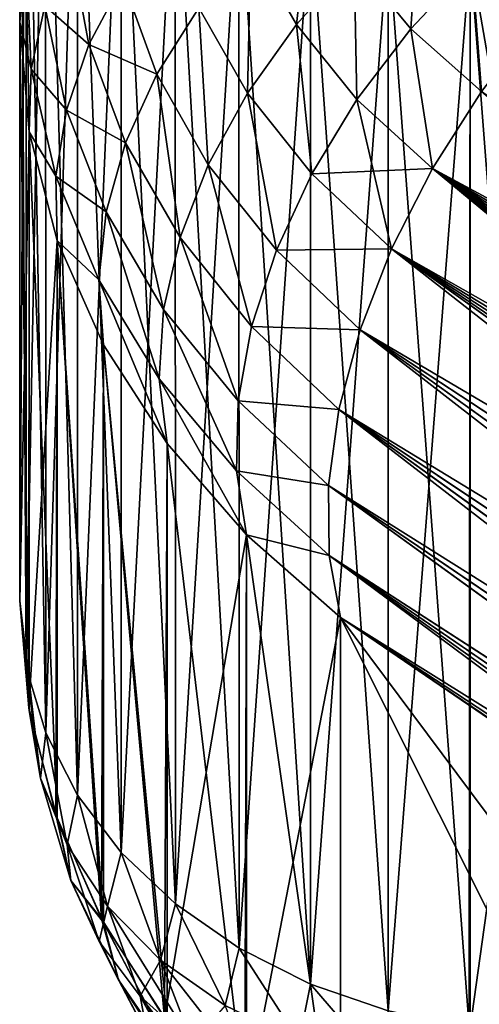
# Model space of a CAD drawing. Header units: metres. Extents: x -2 to 78, y -85 to 85.
# Tile 209 of 256: x 12.5 to 12.668, y -28.439 to -28.079. Entities that reach past the tile are written whole.
import ezdxf

# ---------------------------------------------------------------- set-up
doc = ezdxf.new("R2010")
doc.units = ezdxf.units.M
doc.layers.add('solid_20004802', color=7, linetype='CONTINUOUS')

msp = doc.modelspace()

# ---------------------------------------------------------------- linework, layer by layer
at = {"layer": 'solid_20004802'}
for points in [[(12.502423, -27.632702, 7.302547), (12.5, -27.642525, 7.262657), (12.5, -28.080328, 7.850006)], [(12.502422, -28.056009, 7.869251), (12.502423, -27.632702, 7.302547), (12.5, -28.080328, 7.850006)], [(12.5, -28.291714, 7.483876), (12.5, -28.080328, 7.850006), (12.5, -27.642525, 7.262657)], [(12.5, -27.894955, 6.938592), (12.5, -28.291714, 7.483876), (12.5, -27.642525, 7.262657)], [(12.502422, -28.056009, -7.869251), (12.5, -28.080328, -7.850006), (12.5, -27.642525, -7.262657)], [(12.5, -28.291714, -7.483876), (12.5, -27.642525, -7.262657), (12.5, -28.080328, -7.850006)], [(12.5, -27.894955, -6.938592), (12.5, -27.642525, -7.262657), (12.5, -28.291714, -7.483876)], [(12.502372, -27.918949, -6.919468), (12.5, -27.894955, -6.938592), (12.5, -28.291714, -7.483876)], [(12.5, -27.894955, 6.938592), (12.502393, -28.316029, 7.465132), (12.5, -28.291714, 7.483876)], [(12.5, -27.894955, 6.938592), (12.502372, -27.918949, 6.919468), (12.502393, -28.316029, 7.465132)], [(12.502393, -28.316025, -7.465134), (12.502372, -27.918949, -6.919468), (12.5, -28.291714, -7.483876)], [(12.509453, -27.943811, -6.902406), (12.502372, -27.918949, -6.919468), (12.502393, -28.316025, -7.465134)], [(12.502372, -27.918949, 6.919468), (12.509453, -27.943811, 6.902406), (12.509493, -28.339899, 7.446731)], [(12.502393, -28.316029, 7.465132), (12.502372, -27.918949, 6.919468), (12.509493, -28.339899, 7.446731)], [(12.509453, -27.943811, -6.902406), (12.502393, -28.316025, -7.465134), (12.509493, -28.339899, -7.44673)], [(12.509453, -27.943811, -6.902406), (12.509493, -28.339899, -7.44673), (12.521098, -27.967474, -6.886168)], [(12.509453, -27.943811, 6.902406), (12.521098, -27.967474, 6.886168), (12.521154, -28.362616, 7.429218)], [(12.509493, -28.339899, 7.446731), (12.509453, -27.943811, 6.902406), (12.521154, -28.362616, 7.429218)], [(12.509493, -28.339899, -7.44673), (12.521154, -28.362616, -7.429218), (12.521098, -27.967474, -6.886168)], [(12.521098, -27.967474, -6.886168), (12.521154, -28.362616, -7.429218), (12.537028, -27.989336, -6.871164)], [(12.521098, -27.967474, 6.886168), (12.537028, -27.989336, 6.871164), (12.537097, -28.383598, 7.413043)], [(12.521154, -28.362616, 7.429218), (12.521098, -27.967474, 6.886168), (12.537097, -28.383598, 7.413043)], [(12.521154, -28.362616, -7.429218), (12.537096, -28.383598, -7.413043), (12.537028, -27.989336, -6.871164)], [(12.537028, -27.989336, -6.871164), (12.537096, -28.383598, -7.413043), (12.556832, -28.008907, -6.857734)], [(12.537028, -27.989336, 6.871164), (12.556832, -28.008907, 6.857734), (12.556907, -28.402378, 7.398567)], [(12.537097, -28.383598, 7.413043), (12.537028, -27.989336, 6.871164), (12.556907, -28.402378, 7.398567)], [(12.537096, -28.383598, -7.413043), (12.556907, -28.402378, -7.398567), (12.556832, -28.008907, -6.857734)], [(12.556832, -28.008907, -6.857734), (12.556907, -28.402378, -7.398567), (12.580065, -28.025723, -6.846194)], [(12.556832, -28.008907, 6.857734), (12.580065, -28.025723, 6.846194), (12.580139, -28.418509, 7.386132)], [(12.556907, -28.402378, 7.398567), (12.556832, -28.008907, 6.857734), (12.580139, -28.418509, 7.386132)], [(12.664557, -28.05607, -6.82537), (12.694851, -28.230507, -7.067859), (12.694915, -28.020088, -6.76749)], [(12.694915, -28.020088, 6.76749), (12.694851, -28.230507, 7.067859), (12.664557, -28.05607, 6.82537)], [(12.556907, -28.402378, -7.398567), (12.580139, -28.418509, -7.386132), (12.580065, -28.025723, -6.846194)], [(12.580065, -28.025723, -6.846194), (12.580139, -28.418509, -7.386132), (12.606175, -28.039406, -6.836804)], [(12.580065, -28.025723, 6.846194), (12.606175, -28.039406, 6.836804), (12.606242, -28.431629, 7.376018)], [(12.580139, -28.418509, 7.386132), (12.580065, -28.025723, 6.846194), (12.606242, -28.431629, 7.376018)], [(12.601069, -28.081173, -8.074698), (12.584487, -28.052233, -8.043206), (12.606641, -28.031261, -8.049026)], [(12.622174, -28.057745, -8.078938), (12.601069, -28.081173, -8.074698), (12.606641, -28.031261, -8.049026)], [(12.580139, -28.418509, -7.386132), (12.606242, -28.431629, -7.376018), (12.606175, -28.039406, -6.836804)], [(12.606175, -28.039406, -6.836804), (12.606242, -28.431629, -7.376018), (12.63458, -28.049604, -6.829807)], [(12.606175, -28.039406, 6.836804), (12.63458, -28.049604, 6.829807), (12.63463, -28.441401, 7.368485)], [(12.606242, -28.431629, 7.376018), (12.606175, -28.039406, 6.836804), (12.63463, -28.441401, 7.368485)], [(12.642856, -28.082806, -8.107109), (12.622174, -28.057745, -8.078938), (12.645947, -28.03656, -8.07952)], [(12.665121, -28.059101, -8.105745), (12.642856, -28.082806, -8.107109), (12.645947, -28.03656, -8.07952)], [(12.689055, -28.079489, -8.129715), (12.665121, -28.059101, -8.105745), (12.689469, -28.038116, -8.100266)], [(12.689055, -28.079489, 8.129715), (12.689469, -28.038116, 8.100266), (12.665121, -28.059101, 8.105745)], [(12.606242, -28.431629, -7.376018), (12.63463, -28.441401, -7.368485), (12.63458, -28.049604, -6.829807)], [(12.63458, -28.049604, -6.829807), (12.63463, -28.441401, -7.368485), (12.664557, -28.05607, -6.82537)], [(12.63458, -28.049604, 6.829807), (12.664557, -28.05607, 6.82537), (12.664238, -28.44754, 7.363752)], [(12.664238, -28.44754, 7.363752), (12.63463, -28.441401, 7.368485), (12.63458, -28.049604, 6.829807)], [(12.525278, -28.08848, -7.973164), (12.509237, -28.074394, -7.920886), (12.518408, -28.051811, -7.937428)], [(12.518408, -28.051811, 7.937428), (12.509237, -28.074394, 7.920886), (12.525278, -28.08848, 7.973164)], [(12.537667, -28.065102, -7.987868), (12.525278, -28.08848, -7.973164), (12.518408, -28.051811, -7.937428)], [(12.518408, -28.051811, 7.937428), (12.525278, -28.08848, 7.973164), (12.537667, -28.065102, 7.987868)], [(12.583158, -28.106272, -8.066902), (12.565495, -28.075109, -8.034286), (12.584487, -28.052233, -8.043206)], [(12.584487, -28.052233, 8.043206), (12.565495, -28.075109, 8.034286), (12.583158, -28.106272, 8.066902)], [(12.601069, -28.081173, -8.074698), (12.583158, -28.106272, -8.066902), (12.584487, -28.052233, -8.043206)], [(12.584487, -28.052233, 8.043206), (12.583158, -28.106272, 8.066902), (12.601069, -28.081173, 8.074698)], [(12.584487, -28.052233, 8.043206), (12.601069, -28.081173, 8.074698), (12.622174, -28.057745, 8.078938)], [(12.504224, -28.097467, 7.903294), (12.502422, -28.056009, 7.869251), (12.5, -28.080328, 7.850006)], [(12.503437, -28.120455, -7.885159), (12.5, -28.080328, -7.850006), (12.502422, -28.056009, -7.869251)], [(12.504224, -28.097467, -7.903294), (12.503437, -28.120455, -7.885159), (12.502422, -28.056009, -7.869251)], [(12.509237, -28.074394, -7.920886), (12.504224, -28.097467, -7.903294), (12.502422, -28.056009, -7.869251)], [(12.509237, -28.074394, 7.920886), (12.502422, -28.056009, 7.869251), (12.504224, -28.097467, 7.903294)], [(12.63463, -28.441401, -7.368485), (12.664584, -28.44759, -7.363713), (12.664557, -28.05607, -6.82537)], [(12.694764, -28.450058, 7.361812), (12.664238, -28.44754, 7.363752), (12.664557, -28.05607, 6.82537)], [(12.664557, -28.05607, -6.82537), (12.664584, -28.44759, -7.363713), (12.694851, -28.230507, -7.067859)], [(12.694851, -28.230507, 7.067859), (12.694764, -28.450058, 7.361812), (12.664557, -28.05607, 6.82537)], [(12.623212, -28.108582, -8.104386), (12.601069, -28.081173, -8.074698), (12.622174, -28.057745, -8.078938)], [(12.622174, -28.057745, 8.078938), (12.601069, -28.081173, 8.074698), (12.623212, -28.108582, 8.104386)], [(12.642856, -28.082806, -8.107109), (12.623212, -28.108582, -8.104386), (12.622174, -28.057745, -8.078938)], [(12.622174, -28.057745, 8.078938), (12.623212, -28.108582, 8.104386), (12.642856, -28.082806, 8.107109)], [(12.622174, -28.057745, 8.078938), (12.642856, -28.082806, 8.107109), (12.665121, -28.059101, 8.105745)], [(12.668666, -28.105665, -8.133002), (12.642856, -28.082806, -8.107109), (12.665121, -28.059101, -8.105745)], [(12.668666, -28.105665, 8.133002), (12.665121, -28.059101, 8.105745), (12.642856, -28.082806, 8.107109)], [(12.689055, -28.079489, -8.129715), (12.668666, -28.105665, -8.133002), (12.665121, -28.059101, -8.105745)], [(12.668666, -28.105665, 8.133002), (12.689055, -28.079489, 8.129715), (12.665121, -28.059101, 8.105745)], [(12.550111, -28.099361, -8.02247), (12.525278, -28.08848, -7.973164), (12.537667, -28.065102, -7.987868)], [(12.537667, -28.065102, 7.987868), (12.525278, -28.08848, 7.973164), (12.550111, -28.099361, 8.02247)], [(12.565495, -28.075109, -8.034286), (12.550111, -28.099361, -8.02247), (12.537667, -28.065102, -7.987868)], [(12.537667, -28.065102, 7.987868), (12.550111, -28.099361, 8.02247), (12.565495, -28.075109, 8.034286)], [(12.517072, -28.112505, -7.956599), (12.504224, -28.097467, -7.903294), (12.509237, -28.074394, -7.920886)], [(12.509237, -28.074394, 7.920886), (12.504224, -28.097467, 7.903294), (12.517072, -28.112505, 7.956599)], [(12.525278, -28.08848, -7.973164), (12.517072, -28.112505, -7.956599), (12.509237, -28.074394, -7.920886)], [(12.509237, -28.074394, 7.920886), (12.517072, -28.112505, 7.956599), (12.525278, -28.08848, 7.973164)], [(12.568881, -28.132423, -8.05574), (12.550111, -28.099361, -8.02247), (12.565495, -28.075109, -8.034286)], [(12.565495, -28.075109, 8.034286), (12.550111, -28.099361, 8.02247), (12.568881, -28.132423, 8.05574)], [(12.583158, -28.106272, -8.066902), (12.568881, -28.132423, -8.05574), (12.565495, -28.075109, -8.034286)], [(12.565495, -28.075109, 8.034286), (12.568881, -28.132423, 8.05574), (12.583158, -28.106272, 8.066902)], [(12.504224, -28.097467, 7.903294), (12.5, -28.080328, 7.850006), (12.503437, -28.120455, 7.885159)], [(12.503443, -28.331705, 7.519344), (12.503437, -28.120455, 7.885159), (12.5, -28.080328, 7.850006)], [(12.5, -28.291714, 7.483876), (12.503443, -28.331705, 7.519344), (12.5, -28.080328, 7.850006)], [(12.5, -28.291714, -7.483876), (12.5, -28.080328, -7.850006), (12.503437, -28.120455, -7.885159)], [(12.606705, -28.135759, -8.097643), (12.583158, -28.106272, -8.066902), (12.601069, -28.081173, -8.074698)], [(12.601069, -28.081173, 8.074698), (12.583158, -28.106272, 8.066902), (12.606705, -28.135759, 8.097643)], [(12.623212, -28.108582, -8.104386), (12.606705, -28.135759, -8.097643), (12.601069, -28.081173, -8.074698)], [(12.601069, -28.081173, 8.074698), (12.606705, -28.135759, 8.097643), (12.623212, -28.108582, 8.104386)], [(12.650749, -28.133799, -8.131726), (12.623212, -28.108582, -8.104386), (12.642856, -28.082806, -8.107109)], [(12.650749, -28.133799, 8.131726), (12.642856, -28.082806, 8.107109), (12.623212, -28.108582, 8.104386)], [(12.668666, -28.105665, -8.133002), (12.650749, -28.133799, -8.131726), (12.642856, -28.082806, -8.107109)], [(12.650749, -28.133799, 8.131726), (12.668666, -28.105665, 8.133002), (12.642856, -28.082806, 8.107109)], [(12.53869, -28.124413, -8.008045), (12.517072, -28.112505, -7.956599), (12.525278, -28.08848, -7.973164)], [(12.525278, -28.08848, 7.973164), (12.517072, -28.112505, 7.956599), (12.53869, -28.124413, 8.008045)], [(12.550111, -28.099361, -8.02247), (12.53869, -28.124413, -8.008045), (12.525278, -28.08848, -7.973164)], [(12.525278, -28.08848, 7.973164), (12.53869, -28.124413, 8.008045), (12.550111, -28.099361, 8.02247)], [(12.513206, -28.136578, -7.938605), (12.503437, -28.120455, -7.885159), (12.504224, -28.097467, -7.903294)], [(12.504224, -28.097467, 7.903294), (12.503437, -28.120455, 7.885159), (12.513206, -28.136578, 7.938605)], [(12.517072, -28.112505, -7.956599), (12.513206, -28.136578, -7.938605), (12.504224, -28.097467, -7.903294)], [(12.504224, -28.097467, 7.903294), (12.513206, -28.136578, 7.938605), (12.517072, -28.112505, 7.956599)], [(12.558584, -28.158979, -8.041494), (12.53869, -28.124413, -8.008045), (12.550111, -28.099361, -8.02247)], [(12.550111, -28.099361, 8.02247), (12.53869, -28.124413, 8.008045), (12.558584, -28.158979, 8.041494)], [(12.568881, -28.132423, -8.05574), (12.558584, -28.158979, -8.041494), (12.550111, -28.099361, -8.02247)], [(12.550111, -28.099361, 8.02247), (12.558584, -28.158979, 8.041494), (12.568881, -28.132423, 8.05574)], [(12.593755, -28.163645, -8.087049), (12.568881, -28.132423, -8.05574), (12.583158, -28.106272, -8.066902)], [(12.583158, -28.106272, 8.066902), (12.568881, -28.132423, 8.05574), (12.593755, -28.163645, 8.087049)], [(12.606705, -28.135759, -8.097643), (12.593755, -28.163645, -8.087049), (12.583158, -28.106272, -8.066902)], [(12.583158, -28.106272, 8.066902), (12.593755, -28.163645, 8.087049), (12.606705, -28.135759, 8.097643)], [(12.905312, -28.305292, -8.340318), (12.650749, -28.133799, -8.131726), (12.668666, -28.105665, -8.133002)], [(12.891253, -28.263624, 8.318858), (12.668666, -28.105665, 8.133002), (12.650749, -28.133799, 8.131726)], [(12.635837, -28.163094, -8.125898), (12.606705, -28.135759, -8.097643), (12.623212, -28.108582, -8.104386)], [(12.650749, -28.133799, 8.131726), (12.623212, -28.108582, 8.104386), (12.606705, -28.135759, 8.097643)], [(12.650749, -28.133799, -8.131726), (12.635837, -28.163094, -8.125898), (12.623212, -28.108582, -8.104386)], [(12.531563, -28.149679, -7.991314), (12.513206, -28.136578, -7.938605), (12.517072, -28.112505, -7.956599)], [(12.517072, -28.112505, 7.956599), (12.513206, -28.136578, 7.938605), (12.531563, -28.149679, 7.991314)], [(12.53869, -28.124413, -8.008045), (12.531563, -28.149679, -7.991314), (12.517072, -28.112505, -7.956599)], [(12.517072, -28.112505, 7.956599), (12.531563, -28.149679, 7.991314), (12.53869, -28.124413, 8.008045)], [(12.50329, -28.330812, -7.518557), (12.5, -28.291714, -7.483876), (12.503437, -28.120455, -7.885159)], [(12.50329, -28.330812, -7.518557), (12.503437, -28.120455, -7.885159), (12.513721, -28.160046, -7.919667)], [(12.513206, -28.136578, -7.938605), (12.513721, -28.160046, -7.919667), (12.503437, -28.120455, -7.885159)], [(12.503437, -28.120455, 7.885159), (12.513721, -28.160046, 7.919667), (12.513206, -28.136578, 7.938605)], [(12.513711, -28.37112, 7.553998), (12.513721, -28.160046, 7.919667), (12.503437, -28.120455, 7.885159)], [(12.503443, -28.331705, 7.519344), (12.513711, -28.37112, 7.553998), (12.503437, -28.120455, 7.885159)], [(12.552588, -28.185282, -8.024474), (12.531563, -28.149679, -7.991314), (12.53869, -28.124413, -8.008045)], [(12.53869, -28.124413, 8.008045), (12.531563, -28.149679, 7.991314), (12.552588, -28.185282, 8.024474)], [(12.558584, -28.158979, -8.041494), (12.552588, -28.185282, -8.024474), (12.53869, -28.124413, -8.008045)], [(12.53869, -28.124413, 8.008045), (12.552588, -28.185282, 8.024474), (12.558584, -28.158979, 8.041494)], [(12.584693, -28.191517, -8.072886), (12.558584, -28.158979, -8.041494), (12.568881, -28.132423, -8.05574)], [(12.568881, -28.132423, 8.05574), (12.558584, -28.158979, 8.041494), (12.584693, -28.191517, 8.072886)], [(12.593755, -28.163645, -8.087049), (12.584693, -28.191517, -8.072886), (12.568881, -28.132423, -8.05574)], [(12.568881, -28.132423, 8.05574), (12.584693, -28.191517, 8.072886), (12.593755, -28.163645, 8.087049)], [(12.528864, -28.1745, -7.97274), (12.513721, -28.160046, -7.919667), (12.513206, -28.136578, -7.938605)], [(12.531563, -28.149679, -7.991314), (12.528864, -28.1745, -7.97274), (12.513206, -28.136578, -7.938605)], [(12.513206, -28.136578, 7.938605), (12.528864, -28.1745, 7.97274), (12.531563, -28.149679, 7.991314)], [(12.513206, -28.136578, 7.938605), (12.513721, -28.160046, 7.919667), (12.528864, -28.1745, 7.97274)], [(12.635837, -28.163094, -8.125898), (12.593755, -28.163645, -8.087049), (12.606705, -28.135759, -8.097643)], [(12.635837, -28.163094, 8.125898), (12.606705, -28.135759, 8.097643), (12.593755, -28.163645, 8.087049)], [(12.635837, -28.163094, 8.125898), (12.650749, -28.133799, 8.131726), (12.606705, -28.135759, 8.097643)], [(12.92093, -28.357315, -8.359616), (12.635837, -28.163094, -8.125898), (12.650749, -28.133799, -8.131726)], [(12.909411, -28.318291, 8.346007), (12.650749, -28.133799, 8.131726), (12.635837, -28.163094, 8.125898)], [(12.917339, -28.344671, -8.355783), (12.92093, -28.357315, -8.359616), (12.650749, -28.133799, -8.131726)], [(12.913539, -28.331779, -8.351287), (12.917339, -28.344671, -8.355783), (12.650749, -28.133799, -8.131726)], [(12.909536, -28.318645, -8.346134), (12.913539, -28.331779, -8.351287), (12.650749, -28.133799, -8.131726)], [(12.905312, -28.305292, -8.340318), (12.909536, -28.318645, -8.346134), (12.650749, -28.133799, -8.131726)], [(12.896101, -28.277613, 8.326633), (12.891253, -28.263624, 8.318858), (12.650749, -28.133799, 8.131726)], [(12.900746, -28.291407, 8.333749), (12.896101, -28.277613, 8.326633), (12.650749, -28.133799, 8.131726)], [(12.905184, -28.30496, 8.340202), (12.900746, -28.291407, 8.333749), (12.650749, -28.133799, 8.131726)], [(12.909411, -28.318291, 8.346007), (12.905184, -28.30496, 8.340202), (12.650749, -28.133799, 8.131726)], [(12.551001, -28.210613, -8.005177), (12.528864, -28.1745, -7.97274), (12.531563, -28.149679, -7.991314)], [(12.531563, -28.149679, 7.991314), (12.528864, -28.1745, 7.97274), (12.551001, -28.210613, 8.005177)], [(12.552588, -28.185282, -8.024474), (12.551001, -28.210613, -8.005177), (12.531563, -28.149679, -7.991314)], [(12.531563, -28.149679, 7.991314), (12.551001, -28.210613, 8.005177), (12.552588, -28.185282, 8.024474)], [(12.513258, -28.369816, -7.552854), (12.50329, -28.330812, -7.518557), (12.513721, -28.160046, -7.919667)], [(12.529861, -28.407801, -7.586106), (12.513258, -28.369816, -7.552854), (12.513721, -28.160046, -7.919667)], [(12.513711, -28.37112, 7.553998), (12.530617, -28.409206, 7.587331), (12.513721, -28.160046, 7.919667)], [(12.528864, -28.1745, -7.97274), (12.530622, -28.198175, -7.952871), (12.513721, -28.160046, -7.919667)], [(12.529861, -28.407801, -7.586106), (12.513721, -28.160046, -7.919667), (12.530622, -28.198175, -7.952871)], [(12.513721, -28.160046, 7.919667), (12.530622, -28.198175, 7.952871), (12.528864, -28.1745, 7.97274)], [(12.530617, -28.409206, 7.587331), (12.530622, -28.198175, 7.952871), (12.513721, -28.160046, 7.919667)], [(12.579818, -28.218647, -8.055467), (12.552588, -28.185282, -8.024474), (12.558584, -28.158979, -8.041494)], [(12.558584, -28.158979, 8.041494), (12.552588, -28.185282, 8.024474), (12.579818, -28.218647, 8.055467)], [(12.584693, -28.191517, -8.072886), (12.579818, -28.218647, -8.055467), (12.558584, -28.158979, -8.041494)], [(12.558584, -28.158979, 8.041494), (12.579818, -28.218647, 8.055467), (12.584693, -28.191517, 8.072886)], [(12.624348, -28.19272, -8.115682), (12.584693, -28.191517, -8.072886), (12.593755, -28.163645, -8.087049)], [(12.624348, -28.19272, 8.115683), (12.593755, -28.163645, 8.087049), (12.584693, -28.191517, 8.072886)], [(12.635837, -28.163094, -8.125898), (12.624348, -28.19272, -8.115682), (12.593755, -28.163645, -8.087049)], [(12.624348, -28.19272, 8.115683), (12.635837, -28.163094, 8.125898), (12.593755, -28.163645, 8.087049)], [(12.930465, -28.39369, -8.367164), (12.624348, -28.19272, -8.115682), (12.635837, -28.163094, -8.125898)], [(12.924172, -28.369272, 8.362711), (12.635837, -28.163094, 8.125898), (12.624348, -28.19272, 8.115683)], [(12.924307, -28.369711, -8.362786), (12.930465, -28.39369, -8.367164), (12.635837, -28.163094, -8.125898)], [(12.92093, -28.357315, -8.359616), (12.924307, -28.369711, -8.362786), (12.635837, -28.163094, -8.125898)], [(12.913424, -28.331408, 8.351161), (12.909411, -28.318291, 8.346007), (12.635837, -28.163094, 8.125898)], [(12.917215, -28.344269, 8.355654), (12.913424, -28.331408, 8.351161), (12.635837, -28.163094, 8.125898)], [(12.924172, -28.369272, 8.362711), (12.917215, -28.344269, 8.355654), (12.635837, -28.163094, 8.125898)], [(12.553816, -28.234236, -7.984211), (12.530622, -28.198175, -7.952871), (12.528864, -28.1745, -7.97274)], [(12.551001, -28.210613, -8.005177), (12.553816, -28.234236, -7.984211), (12.528864, -28.1745, -7.97274)], [(12.528864, -28.1745, 7.97274), (12.553816, -28.234236, 7.984211), (12.551001, -28.210613, 8.005177)], [(12.528864, -28.1745, 7.97274), (12.530622, -28.198175, 7.952871), (12.553816, -28.234236, 7.984211)], [(12.579214, -28.244267, -8.035331), (12.551001, -28.210613, -8.005177), (12.552588, -28.185282, -8.024474)], [(12.552588, -28.185282, 8.024474), (12.551001, -28.210613, 8.005177), (12.579214, -28.244267, 8.035331)], [(12.579818, -28.218647, -8.055467), (12.579214, -28.244267, -8.035331), (12.552588, -28.185282, -8.024474)], [(12.552588, -28.185282, 8.024474), (12.579214, -28.244267, 8.035331), (12.579818, -28.218647, 8.055467)], [(12.616592, -28.221832, -8.101395), (12.579818, -28.218647, -8.055467), (12.584693, -28.191517, -8.072886)], [(12.616593, -28.221832, 8.101396), (12.584693, -28.191517, 8.072886), (12.579818, -28.218647, 8.055467)], [(12.624348, -28.19272, -8.115682), (12.616592, -28.221832, -8.101395), (12.584693, -28.191517, -8.072886)], [(12.616593, -28.221832, 8.101396), (12.624348, -28.19272, 8.115683), (12.584693, -28.191517, 8.072886)], [(12.939818, -28.437639, -8.367454), (12.616592, -28.221832, -8.101395), (12.624348, -28.19272, -8.115682)], [(12.935501, -28.41584, 8.368854), (12.624348, -28.19272, 8.115683), (12.616593, -28.221832, 8.101396)], [(12.935676, -28.416388, -8.368773), (12.939818, -28.437639, -8.367454), (12.624348, -28.19272, -8.115682)], [(12.930465, -28.39369, -8.367164), (12.935676, -28.416388, -8.368773), (12.624348, -28.19272, -8.115682)], [(12.930261, -28.393194, 8.367148), (12.924172, -28.369272, 8.362711), (12.624348, -28.19272, 8.115683)], [(12.935501, -28.41584, 8.368854), (12.930261, -28.393194, 8.367148), (12.624348, -28.19272, 8.115683)], [(12.552943, -28.444105, -7.617674), (12.529861, -28.407801, -7.586106), (12.530622, -28.198175, -7.952871)], [(12.530617, -28.409206, 7.587331), (12.55383, -28.445292, 7.618702), (12.530622, -28.198175, 7.952871)], [(12.552943, -28.444105, -7.617674), (12.530622, -28.198175, -7.952871), (12.553816, -28.234236, -7.984211)], [(12.55383, -28.445292, 7.618702), (12.553816, -28.234236, 7.984211), (12.530622, -28.198175, 7.952871)], [(12.582853, -28.267618, -8.013124), (12.553816, -28.234236, -7.984211), (12.551001, -28.210613, -8.005177)], [(12.579214, -28.244267, -8.035331), (12.582853, -28.267618, -8.013124), (12.551001, -28.210613, -8.005177)], [(12.551001, -28.210613, 8.005177), (12.582853, -28.267618, 8.013124), (12.579214, -28.244267, 8.035331)], [(12.551001, -28.210613, 8.005177), (12.553816, -28.234236, 7.984211), (12.582853, -28.267618, 8.013124)], [(12.612826, -28.249578, -8.083421), (12.579214, -28.244267, -8.035331), (12.579818, -28.218647, -8.055467)], [(12.612826, -28.249577, 8.083422), (12.579818, -28.218647, 8.055467), (12.579214, -28.244267, 8.035331)], [(12.616592, -28.221832, -8.101395), (12.612826, -28.249578, -8.083421), (12.579818, -28.218647, -8.055467)], [(12.612826, -28.249577, 8.083422), (12.616593, -28.221832, 8.101396), (12.579818, -28.218647, 8.055467)], [(12.944496, -28.474819, -8.355415), (12.612826, -28.249578, -8.083421), (12.616592, -28.221832, -8.101395)], [(12.942736, -28.456686, 8.363042), (12.616593, -28.221832, 8.101396), (12.612826, -28.249577, 8.083422)], [(12.942719, -28.457298, -8.362918), (12.944496, -28.474819, -8.355415), (12.616592, -28.221832, -8.101395)], [(12.939818, -28.437639, -8.367454), (12.942719, -28.457298, -8.362918), (12.616592, -28.221832, -8.101395)], [(12.939713, -28.437069, 8.367541), (12.935501, -28.41584, 8.368854), (12.616593, -28.221832, 8.101396)], [(12.942736, -28.456686, 8.363042), (12.939713, -28.437069, 8.367541), (12.616593, -28.221832, 8.101396)], [(12.664584, -28.44759, -7.363713), (12.694764, -28.450058, -7.361812), (12.694851, -28.230507, -7.067859)], [(12.552943, -28.444105, -7.617674), (12.553816, -28.234236, -7.984211), (12.582853, -28.267618, -8.013124)], [(12.582868, -28.478718, 7.647525), (12.582853, -28.267618, 8.013124), (12.553816, -28.234236, 7.984211)], [(12.55383, -28.445292, 7.618702), (12.582868, -28.478718, 7.647525), (12.553816, -28.234236, 7.984211)], [(12.613055, -28.275127, -8.062423), (12.582853, -28.267618, -8.013124), (12.579214, -28.244267, -8.035331)], [(12.612826, -28.249578, -8.083421), (12.613055, -28.275127, -8.062423), (12.579214, -28.244267, -8.035331)], [(12.613055, -28.275129, 8.062423), (12.579214, -28.244267, 8.035331), (12.582853, -28.267618, 8.013124)], [(12.613055, -28.275129, 8.062423), (12.612826, -28.249577, 8.083422), (12.579214, -28.244267, 8.035331)], [(12.945297, -28.489584, 8.345432), (12.612826, -28.249577, 8.083422), (12.613055, -28.275129, 8.062423)], [(12.944598, -28.474348, 8.355577), (12.942736, -28.456686, 8.363042), (12.612826, -28.249577, 8.083422)], [(12.945297, -28.489584, 8.345432), (12.944598, -28.474348, 8.355577), (12.612826, -28.249577, 8.083422)], [(12.945215, -28.489925, -8.345298), (12.613055, -28.275127, -8.062423), (12.612826, -28.249578, -8.083421)], [(12.944496, -28.474819, -8.355415), (12.945215, -28.489925, -8.345298), (12.612826, -28.249578, -8.083421)], [(12.582194, -28.478041, -7.646943), (12.552943, -28.444105, -7.617674), (12.582853, -28.267618, -8.013124)], [(12.582194, -28.478041, -7.646943), (12.582853, -28.267618, -8.013124), (12.617157, -28.297709, -8.039177)], [(12.613055, -28.275127, -8.062423), (12.617157, -28.297709, -8.039177), (12.582853, -28.267618, -8.013124)], [(12.613055, -28.275129, 8.062423), (12.582853, -28.267618, 8.013124), (12.617157, -28.297709, 8.039177)], [(12.617157, -28.508896, 7.673389), (12.617157, -28.297709, 8.039177), (12.582853, -28.267618, 8.013124)], [(12.582868, -28.478718, 7.647525), (12.617157, -28.508896, 7.673389), (12.582853, -28.267618, 8.013124)], [(12.941422, -28.518961, -8.304484), (12.617157, -28.297709, -8.039177), (12.613055, -28.275127, -8.062423)], [(12.94369, -28.511965, -8.319433), (12.941422, -28.518961, -8.304484), (12.613055, -28.275127, -8.062423)], [(12.944914, -28.502296, -8.333125), (12.94369, -28.511965, -8.319433), (12.613055, -28.275127, -8.062423)], [(12.945215, -28.489925, -8.345298), (12.944914, -28.502296, -8.333125), (12.613055, -28.275127, -8.062423)], [(12.944997, -28.502125, 8.333218), (12.613055, -28.275129, 8.062423), (12.617157, -28.297709, 8.039177)], [(12.944997, -28.502125, 8.333218), (12.945297, -28.489584, 8.345432), (12.613055, -28.275129, 8.062423)], [(12.507631, -28.356426, -7.497933), (12.5, -28.291714, -7.483876), (12.50329, -28.330812, -7.518557)], [(12.507631, -28.356426, -7.497933), (12.502393, -28.316025, -7.465134), (12.5, -28.291714, -7.483876)], [(12.502393, -28.316029, 7.465132), (12.503443, -28.331705, 7.519344), (12.5, -28.291714, 7.483876)], [(12.582194, -28.478041, -7.646943), (12.617157, -28.297709, -8.039177), (12.617157, -28.508896, -7.673389)], [(12.941422, -28.518961, -8.304484), (12.778207, -28.406963, -8.172041), (12.617157, -28.297709, -8.039177)], [(12.941422, -28.732483, -7.934654), (12.617157, -28.297709, -8.039177), (12.778207, -28.406963, -8.172041)], [(12.778793, -28.619698, -7.804748), (12.617157, -28.297709, -8.039177), (12.941422, -28.732483, -7.934654)], [(12.778793, -28.619698, -7.804748), (12.617157, -28.508896, -7.673389), (12.617157, -28.297709, -8.039177)], [(12.943669, -28.511885, 8.319415), (12.617157, -28.297709, 8.039177), (12.941422, -28.518961, 8.304484)], [(12.941422, -28.732483, 7.934654), (12.941422, -28.518961, 8.304484), (12.617157, -28.297709, 8.039177)], [(12.943669, -28.511885, 8.319415), (12.944997, -28.502125, 8.333218), (12.617157, -28.297709, 8.039177)], [(12.778793, -28.619698, 7.804748), (12.941422, -28.732483, 7.934654), (12.617157, -28.297709, 8.039177)], [(12.617157, -28.508896, 7.673389), (12.778793, -28.619698, 7.804748), (12.617157, -28.297709, 8.039177)], [(12.507631, -28.356426, -7.497933), (12.509493, -28.339899, -7.44673), (12.502393, -28.316025, -7.465134)], [(12.507631, -28.356426, 7.497933), (12.503443, -28.331705, 7.519344), (12.502393, -28.316029, 7.465132)], [(12.507631, -28.356426, 7.497933), (12.502393, -28.316029, 7.465132), (12.509493, -28.339899, 7.446731)], [(12.507631, -28.356426, -7.497933), (12.50329, -28.330812, -7.518557), (12.513258, -28.369816, -7.552854)], [(12.507631, -28.356426, 7.497933), (12.513711, -28.37112, 7.553998), (12.503443, -28.331705, 7.519344)], [(12.517292, -28.380802, -7.47746), (12.509493, -28.339899, -7.44673), (12.507631, -28.356426, -7.497933)], [(12.517292, -28.380802, 7.47746), (12.507631, -28.356426, 7.497933), (12.509493, -28.339899, 7.446731)], [(12.517292, -28.380802, -7.47746), (12.521154, -28.362616, -7.429218), (12.509493, -28.339899, -7.44673)], [(12.517292, -28.380802, 7.47746), (12.509493, -28.339899, 7.446731), (12.521154, -28.362616, 7.429218)], [(12.507631, -28.356426, -7.497933), (12.513258, -28.369816, -7.552854), (12.518728, -28.393805, -7.532247)], [(12.517292, -28.380802, -7.47746), (12.507631, -28.356426, -7.497933), (12.518728, -28.393805, -7.532247)], [(12.518728, -28.393805, 7.532247), (12.513711, -28.37112, 7.553998), (12.507631, -28.356426, 7.497933)], [(12.518728, -28.393805, 7.532247), (12.507631, -28.356426, 7.497933), (12.517292, -28.380802, 7.47746)], [(12.532054, -28.403166, -7.457786), (12.521154, -28.362616, -7.429218), (12.517292, -28.380802, -7.47746)], [(12.532054, -28.403166, 7.457786), (12.517292, -28.380802, 7.47746), (12.521154, -28.362616, 7.429218)], [(12.532054, -28.403166, -7.457786), (12.537096, -28.383598, -7.413043), (12.521154, -28.362616, -7.429218)], [(12.532054, -28.403166, 7.457786), (12.521154, -28.362616, 7.429218), (12.537097, -28.383598, 7.413043)], [(12.518728, -28.393805, -7.532247), (12.513258, -28.369816, -7.552854), (12.529861, -28.407801, -7.586106)], [(12.518728, -28.393805, 7.532247), (12.530617, -28.409206, 7.587331), (12.513711, -28.37112, 7.553998)], [(12.517292, -28.380802, -7.47746), (12.518728, -28.393805, -7.532247), (12.529037, -28.41614, -7.51144)], [(12.532054, -28.403166, -7.457786), (12.517292, -28.380802, -7.47746), (12.529037, -28.41614, -7.51144)], [(12.529037, -28.41614, 7.51144), (12.517292, -28.380802, 7.47746), (12.532054, -28.403166, 7.457786)], [(12.529037, -28.41614, 7.51144), (12.518728, -28.393805, 7.532247), (12.517292, -28.380802, 7.47746)], [(12.55148, -28.422897, -7.439457), (12.537096, -28.383598, -7.413043), (12.532054, -28.403166, -7.457786)], [(12.55148, -28.422897, 7.439457), (12.532054, -28.403166, 7.457786), (12.537097, -28.383598, 7.413043)], [(12.55148, -28.422897, -7.439457), (12.556907, -28.402378, -7.398567), (12.537096, -28.383598, -7.413043)], [(12.55148, -28.422897, 7.439457), (12.537097, -28.383598, 7.413043), (12.556907, -28.402378, 7.398567)], [(12.518728, -28.393805, -7.532247), (12.529861, -28.407801, -7.586106), (12.53613, -28.43005, -7.56529)], [(12.529037, -28.41614, -7.51144), (12.518728, -28.393805, -7.532247), (12.53613, -28.43005, -7.56529)], [(12.53613, -28.43005, 7.56529), (12.530617, -28.409206, 7.587331), (12.518728, -28.393805, 7.532247)], [(12.53613, -28.43005, 7.56529), (12.518728, -28.393805, 7.532247), (12.529037, -28.41614, 7.51144)], [(12.575036, -28.439474, -7.422964), (12.556907, -28.402378, -7.398567), (12.55148, -28.422897, -7.439457)], [(12.575036, -28.439474, 7.422964), (12.55148, -28.422897, 7.439457), (12.556907, -28.402378, 7.398567)], [(12.575036, -28.439474, -7.422964), (12.580139, -28.418509, -7.386132), (12.556907, -28.402378, -7.398567)], [(12.575036, -28.439474, 7.422964), (12.556907, -28.402378, 7.398567), (12.580139, -28.418509, 7.386132)], [(12.532054, -28.403166, -7.457786), (12.529037, -28.41614, -7.51144), (12.543953, -28.436104, -7.491056)], [(12.543953, -28.436104, 7.491056), (12.529037, -28.41614, 7.51144), (12.532054, -28.403166, 7.457786)], [(12.532054, -28.403166, -7.457786), (12.543953, -28.436104, -7.491056), (12.563065, -28.453182, -7.47163)], [(12.55148, -28.422897, -7.439457), (12.532054, -28.403166, -7.457786), (12.563065, -28.453182, -7.47163)], [(12.543953, -28.436104, 7.491056), (12.532054, -28.403166, 7.457786), (12.55148, -28.422897, 7.439457)], [(12.53613, -28.43005, -7.56529), (12.529861, -28.407801, -7.586106), (12.559678, -28.464544, -7.596524)], [(12.559678, -28.464544, -7.596524), (12.529861, -28.407801, -7.586106), (12.552943, -28.444105, -7.617674)], [(12.559678, -28.464544, 7.596524), (12.55383, -28.445292, 7.618702), (12.530617, -28.409206, 7.587331)], [(12.559678, -28.464544, 7.596524), (12.530617, -28.409206, 7.587331), (12.53613, -28.43005, 7.56529)], [(12.529037, -28.41614, -7.51144), (12.53613, -28.43005, -7.56529), (12.54674, -28.450256, -7.543999)], [(12.543953, -28.436104, -7.491056), (12.529037, -28.41614, -7.51144), (12.54674, -28.450256, -7.543999)], [(12.54674, -28.450256, 7.543999), (12.529037, -28.41614, 7.51144), (12.543953, -28.436104, 7.491056)], [(12.54674, -28.450256, 7.543999), (12.53613, -28.43005, 7.56529), (12.529037, -28.41614, 7.51144)], [(12.602091, -28.452454, -7.408743), (12.580139, -28.418509, -7.386132), (12.575036, -28.439474, -7.422964)], [(12.602091, -28.452454, 7.408743), (12.575036, -28.439474, 7.422964), (12.580139, -28.418509, 7.386132)], [(12.602091, -28.452454, -7.408743), (12.606242, -28.431629, -7.376018), (12.580139, -28.418509, -7.386132)], [(12.602091, -28.452454, 7.408743), (12.580139, -28.418509, 7.386132), (12.606242, -28.431629, 7.376018)], [(12.563065, -28.453182, 7.47163), (12.543953, -28.436104, 7.491056), (12.55148, -28.422897, 7.439457)], [(12.55148, -28.422897, -7.439457), (12.563065, -28.453182, -7.47163), (12.585876, -28.466953, -7.453647)], [(12.575036, -28.439474, -7.422964), (12.55148, -28.422897, -7.439457), (12.585876, -28.466953, -7.453647)], [(12.563065, -28.453182, 7.47163), (12.55148, -28.422897, 7.439457), (12.575036, -28.439474, 7.422964)], [(12.53613, -28.43005, -7.56529), (12.559678, -28.464544, -7.596524), (12.570218, -28.482628, -7.574664)], [(12.54674, -28.450256, -7.543999), (12.53613, -28.43005, -7.56529), (12.570218, -28.482628, -7.574664)], [(12.570218, -28.482628, 7.574664), (12.53613, -28.43005, 7.56529), (12.54674, -28.450256, 7.543999)], [(12.570218, -28.482628, 7.574664), (12.559678, -28.464544, 7.596524), (12.53613, -28.43005, 7.56529)], [(12.631928, -28.461473, -7.397188), (12.606242, -28.431629, -7.376018), (12.602091, -28.452454, -7.408743)], [(12.631928, -28.461473, 7.397188), (12.602091, -28.452454, 7.408743), (12.606242, -28.431629, 7.376018)], [(12.631928, -28.461473, -7.397188), (12.63463, -28.441401, -7.368485), (12.606242, -28.431629, -7.376018)], [(12.631928, -28.461473, 7.397188), (12.606242, -28.431629, 7.376018), (12.63463, -28.441401, 7.368485)], [(12.543953, -28.436104, -7.491056), (12.54674, -28.450256, -7.543999), (12.561443, -28.467813, -7.522821)], [(12.543953, -28.436104, -7.491056), (12.561443, -28.467813, -7.522821), (12.579863, -28.482298, -7.502281)], [(12.563065, -28.453182, -7.47163), (12.543953, -28.436104, -7.491056), (12.579863, -28.482298, -7.502281)], [(12.561443, -28.467813, 7.522821), (12.543953, -28.436104, 7.491056), (12.563065, -28.453182, 7.47163)], [(12.561443, -28.467813, 7.522821), (12.54674, -28.450256, 7.543999), (12.543953, -28.436104, 7.491056)]]:
    msp.add_3dface(points, dxfattribs=at)

doc.saveas('drawing.dxf')
